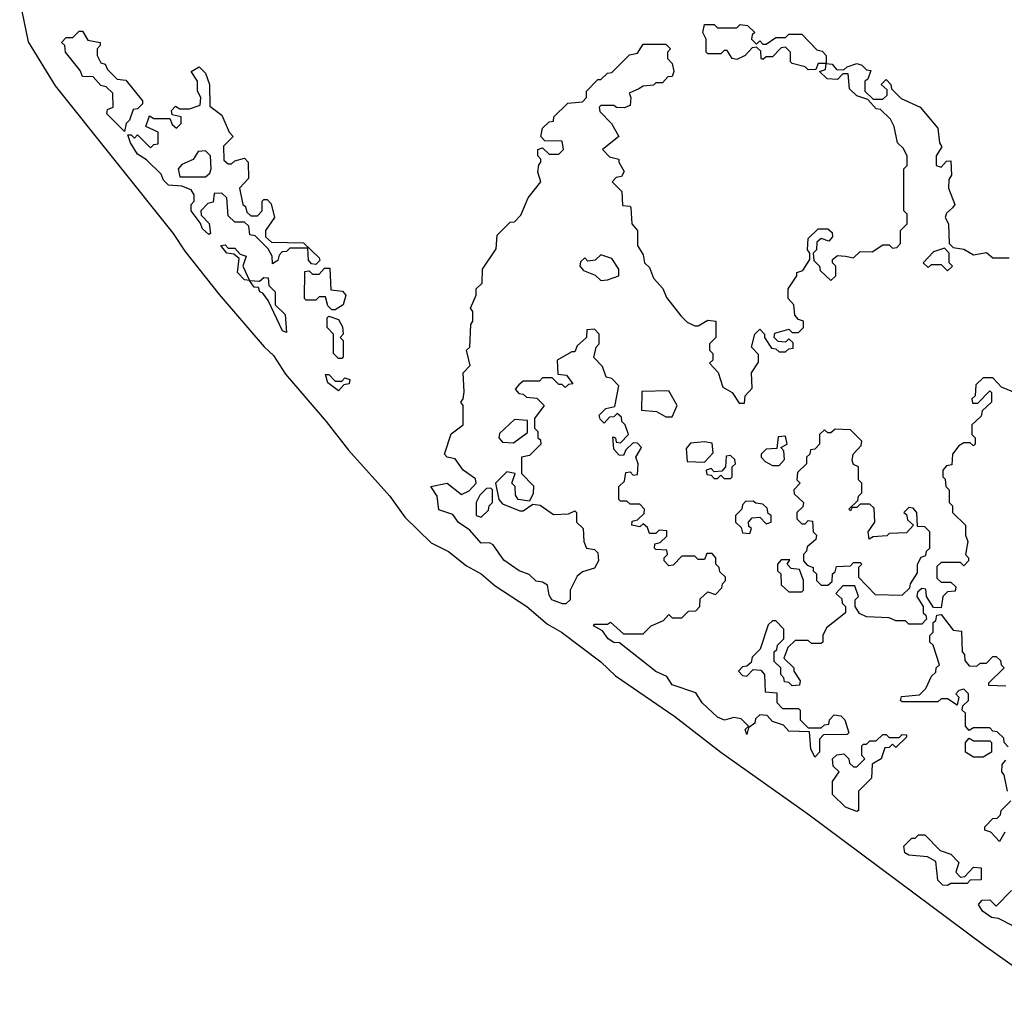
# Model space of a CAD drawing. Extents: x 2708302 to 2968450, y 494490 to 722710.
# Tile 44 of 256: x 2715521 to 2718560, y 688077 to 691075. Entities that reach past the tile are written whole.
import ezdxf

# ---------------------------------------------------------------- set-up
doc = ezdxf.new("R2010")
doc.units = 0

msp = doc.modelspace()

# ---------------------------------------------------------------- linework, layer by layer
at = {"layer": '0CON20XD'}
for points in [[(2715521.2, 691131.2), (2715547, 691007), (2715631.1, 690871.1), (2715995, 690415.8), (2716030.7, 690360.7), (2716137.3, 690227.3), (2716275.6, 690065.6), (2716305, 690038.8), (2716341.5, 689981.5), (2716467.5, 689835), (2716536.4, 689746.4), (2716664, 689605), (2716710.2, 689540.2), (2716791.5, 689461.5), (2716845, 689434), (2716900.2, 689390.2), (2716945, 689365.6), (2716988.2, 689328.2), (2717086, 689265), (2717149.7, 689209.7), (2717193.8, 689185), (2717315, 689093.8), (2717360.2, 689050.2), (2717543.3, 688925), (2717685, 688815.6), (2717953.8, 688625), (2718499.1, 688219.1), (2718697.4, 688077.4)], [(2715845, 690730), (2715790, 690785), (2715791.7, 690798.3), (2715810, 690805), (2715808.3, 690848.3), (2715788.3, 690868.3), (2715771.7, 690871.7), (2715748.3, 690898.3), (2715715, 690900), (2715708.3, 690918.3), (2715662.5, 690975), (2715660, 690995), (2715650, 691005), (2715665, 691020), (2715685, 691020), (2715705, 691040), (2715715, 691040), (2715731.7, 691011.7), (2715770, 691005), (2715770, 690995), (2715760, 690985), (2715760, 690965), (2715771.7, 690941.7), (2715785, 690937.5), (2715791.7, 690921.7), (2715821.7, 690891.7), (2715848.3, 690888.3), (2715900, 690825), (2715900, 690815), (2715885, 690800), (2715871.7, 690798.3), (2715860, 690765), (2715850, 690755), (2715845, 690730)], [(2718070, 690345), (2718095, 690340), (2718115, 690360), (2718151.7, 690358.3), (2718185, 690380), (2718205, 690380), (2718215, 690370), (2718228.3, 690371.7), (2718240, 690385), (2718240, 690425), (2718260, 690445), (2718260, 690475), (2718250, 690485), (2718250, 690615), (2718260, 690625), (2718260, 690655), (2718248.3, 690678.3), (2718230, 690695), (2718220, 690745), (2718208.3, 690768.3), (2718178.3, 690798.3), (2718165, 690800), (2718138.3, 690828.3), (2718105, 690840), (2718081.7, 690861.7), (2718078.3, 690908.3), (2718061.7, 690908.3), (2718045, 690890), (2718013, 690893), (2717990, 690915), (2718008.3, 690921.7), (2718010, 690940), (2717985, 690940), (2717978.3, 690921.7), (2717955, 690920), (2717945, 690930), (2717905, 690940), (2717900, 690945), (2717900, 690975), (2717885, 690990), (2717871.7, 690988.3), (2717845, 690960), (2717825, 690960), (2717815, 690952.5), (2717810, 690955), (2717808.3, 690978.3), (2717795, 690990), (2717781.7, 690988.3), (2717760, 690965), (2717735, 690952.5), (2717720, 690955), (2717705, 690980), (2717695, 690980), (2717685, 690970), (2717645, 690970), (2717640, 690975), (2717640, 691015), (2717630, 691035), (2717635, 691060), (2717665, 691060), (2717675, 691050), (2717735, 691050), (2717745, 691060), (2717767, 691057), (2717790, 691035), (2717781.7, 691028.3), (2717780, 691015), (2717795, 691000), (2717805, 691010), (2717815, 691000), (2717825, 691000), (2717855, 691020), (2717885, 691020), (2717895, 691030), (2717935, 691030), (2717981.7, 690981.7), (2717998.3, 690978.3), (2718010, 690965), (2718010, 690940), (2718028.3, 690938.3), (2718041.7, 690921.7), (2718065, 690920), (2718075, 690930), (2718105, 690940), (2718120, 690935), (2718135, 690920), (2718148.3, 690918.3), (2718138.3, 690891.7), (2718130, 690885), (2718130, 690855), (2718155, 690830), (2718185, 690830), (2718198.3, 690841.7), (2718198.3, 690858.3), (2718180, 690875), (2718195, 690890), (2718210, 690875), (2718211.7, 690861.7), (2718241.7, 690831.7), (2718300, 690805), (2718355, 690740), (2718360, 690695), (2718367.5, 690682.5), (2718350, 690655), (2718350, 690625), (2718365, 690620), (2718381.7, 690638.3), (2718395, 690640), (2718396.7, 690595), (2718388.3, 690581.7), (2718387.5, 690555), (2718407.5, 690505), (2718400, 690495), (2718381.7, 690478.3), (2718377.5, 690465), (2718387.5, 690445), (2718390, 690385), (2718401.7, 690371.7), (2718435, 690367.5), (2718465, 690350), (2718505, 690356.7), (2718525, 690340), (2718575, 690340)], [(2717975, 688800), (2717962.5, 688825), (2717958.3, 688878.3), (2717895, 688880), (2717878.3, 688898.3), (2717845, 688910), (2717828.3, 688928.3), (2717805, 688930), (2717791.7, 688918.3), (2717790, 688905), (2717770, 688890), (2717765, 688870), (2717760, 688885), (2717770, 688895), (2717748.3, 688918.3), (2717725, 688922.5), (2717696.4, 688913.6), (2717675, 688923.3), (2717627, 688967), (2717608.3, 688998.3), (2717535, 689023.3), (2717518.3, 689048.3), (2717485, 689063.8), (2717372.5, 689152.5), (2717355, 689154), (2717337.5, 689165), (2717320, 689190), (2717292.5, 689205), (2717295, 689210), (2717335, 689210), (2717345, 689216.7), (2717385, 689180), (2717445, 689180), (2717470, 689205), (2717508.3, 689221.7), (2717525, 689240), (2717535, 689230), (2717565, 689230), (2717585, 689250), (2717608.3, 689251.7), (2717620, 689265), (2717621.7, 689288.3), (2717645, 689310), (2717668.3, 689301.7), (2717688.3, 689321.7), (2717690, 689335), (2717700, 689345), (2717700, 689355), (2717681.7, 689371.7), (2717680, 689385), (2717670, 689395), (2717670, 689415), (2717658.3, 689428.3), (2717641.7, 689428.3), (2717635, 689410), (2717615, 689410), (2717605, 689420), (2717565, 689420), (2717538.3, 689391.7), (2717525, 689390), (2717510, 689405), (2717510, 689415), (2717520, 689425), (2717518.3, 689438.3), (2717485, 689440), (2717480, 689445), (2717481.7, 689458.3), (2717498.3, 689461.7), (2717518.3, 689481.7), (2717518.3, 689498.3), (2717495, 689500), (2717485, 689490), (2717465, 689490), (2717458.3, 689508.3), (2717445, 689520), (2717435, 689510), (2717410, 689515), (2717411.7, 689528.3), (2717428.3, 689531.7), (2717448.3, 689551.7), (2717450, 689565), (2717435, 689580), (2717405, 689580), (2717395, 689590), (2717375, 689590), (2717370, 689595), (2717370, 689635), (2717388.3, 689651.7), (2717391.7, 689678.3), (2717405, 689680), (2717415, 689670), (2717428.3, 689671.7), (2717430, 689705), (2717422.5, 689725), (2717440, 689755), (2717428.3, 689768.3), (2717415, 689770), (2717391.7, 689748.3), (2717385, 689730), (2717371.7, 689731.7), (2717355, 689750), (2717351.7, 689788.3), (2717360, 689785), (2717361.7, 689771.7), (2717375, 689770), (2717400, 689795), (2717390, 689825), (2717380, 689835), (2717378.3, 689848.3), (2717365, 689860), (2717355, 689850), (2717341.7, 689848.3), (2717325, 689830), (2717313, 689843), (2717310, 689855), (2717330, 689875), (2717358.3, 689881.7), (2717370, 689945), (2717348.3, 689968.3), (2717331.7, 689971.7), (2717320, 690005), (2717293, 690033), (2717300, 690065), (2717310, 690075), (2717310, 690105), (2717295, 690120), (2717271.7, 690118.3), (2717270, 690095), (2717241.7, 690068.3), (2717235, 690050), (2717225, 690050), (2717180, 690025), (2717181.7, 689981.7), (2717208.3, 689978.3), (2717228.3, 689951.7), (2717215, 689950), (2717205, 689940), (2717195, 689950), (2717185, 689950), (2717165, 689970), (2717135, 689970), (2717125, 689960), (2717075, 689960), (2717061.7, 689948.3), (2717050, 689935), (2717061.7, 689921.7), (2717075, 689920), (2717085, 689910), (2717117, 689907), (2717140, 689885), (2717110, 689845), (2717110, 689815), (2717120, 689805), (2717120, 689785), (2717128.3, 689778.3), (2717130, 689765), (2717095, 689730), (2717070, 689725), (2717070, 689675), (2717107, 689637), (2717106.4, 689613.6), (2717095, 689590), (2717060, 689595), (2717051.7, 689608.3), (2717050, 689635), (2717040, 689645), (2717050, 689675), (2717025, 689680), (2716990, 689645), (2717000, 689595), (2717011.7, 689581.7), (2717065, 689560), (2717075, 689560), (2717105, 689580), (2717127, 689577), (2717168.3, 689548.3), (2717215, 689550), (2717235, 689560), (2717240, 689555), (2717240, 689525), (2717260, 689505), (2717262.5, 689465), (2717270, 689445), (2717295, 689440), (2717305, 689430), (2717307.5, 689405), (2717295, 689383.3), (2717258.3, 689371.7), (2717241.7, 689358.3), (2717220, 689315), (2717220, 689285), (2717207, 689273), (2717196.7, 689273.3), (2717164, 689285), (2717155, 689300), (2717150, 689330), (2717135, 689340), (2717115, 689342.5), (2717093.6, 689363.6), (2717062.5, 689375), (2717015, 689407.5), (2716982.5, 689455), (2716970.7, 689460.7), (2716945, 689460), (2716910, 689500), (2716875, 689523.3), (2716858.3, 689548.3), (2716815, 689563.3), (2716810, 689605), (2716790, 689635), (2716840, 689645), (2716885, 689610), (2716908.3, 689621.7), (2716930, 689645), (2716928.3, 689658.3), (2716890, 689685), (2716865, 689720), (2716840, 689725), (2716832.5, 689735), (2716853, 689797), (2716890, 689825), (2716890, 689885), (2716882.5, 689895), (2716890, 689905), (2716893, 689927), (2716890, 689985), (2716911.7, 690008.3), (2716900, 690055), (2716910, 690065), (2716913.3, 690135), (2716920, 690145), (2716920, 690175), (2716912.5, 690185), (2716930, 690225), (2716930, 690245), (2716948.3, 690261.7), (2716950, 690305), (2716991.7, 690368.3), (2716995, 690410), (2717035, 690450), (2717048.3, 690451.7), (2717068.3, 690471.7), (2717090, 690525), (2717130, 690575), (2717120, 690605), (2717123, 690627), (2717130, 690635), (2717130, 690645), (2717120, 690655), (2717120, 690675), (2717135, 690680), (2717155, 690660), (2717185, 690660), (2717200, 690675), (2717195, 690700), (2717141.7, 690701.7), (2717130, 690715), (2717135, 690740), (2717155, 690760), (2717168.3, 690761.7), (2717170, 690775), (2717213, 690817), (2717258.3, 690821.7), (2717270, 690835), (2717270, 690855), (2717305, 690890), (2717315, 690890), (2717335, 690910), (2717348.3, 690911.7), (2717403, 690967), (2717428.3, 690971.7), (2717445, 691000), (2717515, 691000), (2717530, 690985), (2717520, 690975), (2717520, 690955), (2717535, 690940), (2717540, 690915), (2717535, 690900), (2717521.7, 690898.3), (2717505, 690880), (2717485, 690880), (2717477, 690873), (2717445, 690870), (2717431.7, 690861.7), (2717401.7, 690848.3), (2717407.5, 690835), (2717405, 690810), (2717386.7, 690803.3), (2717363.6, 690803.6), (2717355, 690810), (2717315, 690810), (2717310, 690805), (2717311.7, 690791.7), (2717347.5, 690755), (2717370, 690715), (2717320, 690675), (2717341.7, 690651.7), (2717370, 690645), (2717370, 690635), (2717387, 690607), (2717378.3, 690591.7), (2717361.7, 690588.3), (2717350, 690575), (2717380, 690545), (2717381.7, 690501.7), (2717405, 690500), (2717407.5, 690495), (2717410, 690445), (2717427.5, 690425), (2717428.3, 690378.3), (2717445, 690350), (2717450, 690325), (2717465, 690310), (2717477.5, 690277.5), (2717505.8, 690245.8), (2717517.5, 690217.5), (2717561.7, 690161.7), (2717581.7, 690141.7), (2717605, 690130), (2717615, 690130), (2717645, 690147.5), (2717670, 690145), (2717670, 690095), (2717650, 690075), (2717650, 690055), (2717660, 690045), (2717660, 690025), (2717650, 690015), (2717677, 689987), (2717691.7, 689941.7), (2717720, 689925), (2717741.7, 689891.7), (2717758.3, 689891.7), (2717760, 689915), (2717781.7, 689938.3), (2717780, 689985), (2717801.7, 690018.3), (2717801.7, 690041.7), (2717780, 690065), (2717790, 690105), (2717805, 690120), (2717820, 690105), (2717820, 690095), (2717841.7, 690061.7), (2717855, 690060), (2717865, 690050), (2717885, 690050), (2717895, 690060), (2717908.3, 690061.7), (2717908.3, 690078.3), (2717895, 690090), (2717885, 690080), (2717861.7, 690081.7), (2717850, 690095), (2717851.7, 690108.3), (2717895, 690120), (2717905, 690110), (2717925, 690110), (2717940, 690125), (2717940, 690145), (2717925, 690150), (2717913, 690163), (2717910, 690195), (2717892.5, 690215), (2717892.5, 690235), (2717893.3, 690245), (2717920, 690285), (2717920, 690295), (2717938.3, 690301.7), (2717960, 690335), (2717960, 690355), (2717952.5, 690365), (2717955, 690400), (2717985, 690430), (2718015, 690430), (2718028.3, 690418.3), (2718030, 690405), (2718018.3, 690391.7), (2717995, 690400), (2717981.7, 690388.3), (2717980, 690365), (2717970, 690355), (2717971.7, 690331.7), (2717990, 690315), (2717991.7, 690301.7), (2718025, 690270), (2718040, 690285), (2718040, 690315), (2718030, 690325), (2718030, 690335), (2718045, 690347.5), (2718070, 690345)], [(2716435, 690320), (2716421.7, 690321.7), (2716413, 690333), (2716410, 690370), (2716355, 690370), (2716345, 690360), (2716331.7, 690358.3), (2716321.7, 690348.3), (2716318.3, 690331.7), (2716301.7, 690321.7), (2716300, 690345), (2716288.3, 690368.3), (2716248.3, 690408.3), (2716231.7, 690411.7), (2716228.3, 690438.3), (2716215, 690450), (2716185, 690450), (2716165, 690470), (2716160, 690525), (2716145, 690540), (2716121.7, 690538.3), (2716118.3, 690511.7), (2716101.7, 690508.3), (2716080, 690485), (2716081.7, 690471.7), (2716106.4, 690446.4), (2716110, 690415), (2716105, 690412.5), (2716085, 690430), (2716078.3, 690448.3), (2716050, 690485), (2716050, 690505), (2716060, 690515), (2716060, 690535), (2716050, 690550), (2716021.7, 690561.7), (2715980, 690565), (2715965, 690580), (2715958.3, 690598.3), (2715912.5, 690642.5), (2715885, 690660), (2715863.3, 690695), (2715855, 690720), (2715865, 690720), (2715875, 690710), (2715885, 690720), (2715925, 690680), (2715935, 690690), (2715948.3, 690691.7), (2715948.3, 690728.3), (2715910, 690745), (2715921.7, 690778.3), (2715935, 690770), (2715985, 690770), (2715991.7, 690751.7), (2716005, 690740), (2716020, 690755), (2716020, 690775), (2715991.7, 690781.7), (2715990, 690795), (2716001.7, 690808.3), (2716015, 690800), (2716045, 690800), (2716078.3, 690811.7), (2716080, 690835), (2716070, 690855), (2716070, 690885), (2716050, 690915), (2716075, 690930), (2716095, 690910), (2716106.7, 690875), (2716108.3, 690808.3), (2716145, 690780), (2716167.5, 690727.5), (2716180, 690715), (2716150, 690685), (2716151.7, 690641.7), (2716165, 690630), (2716175, 690630), (2716185, 690640), (2716215, 690647.5), (2716226.7, 690635), (2716227.5, 690585), (2716200, 690555), (2716210, 690505), (2716218.3, 690498.3), (2716221.7, 690481.7), (2716235, 690470), (2716255, 690470), (2716270, 690485), (2716270, 690515), (2716275, 690520), (2716285, 690520), (2716297, 690507), (2716307.5, 690465), (2716280, 690425), (2716280, 690405), (2716298.3, 690388.3), (2716396.7, 690386.7), (2716445, 690340), (2716447.5, 690332.5), (2716435, 690320)], [(2716095, 690590), (2716108.3, 690601.7), (2716112.5, 690615), (2716110, 690655), (2716095, 690670), (2716071.7, 690668.3), (2716056.4, 690643.6), (2716021.7, 690628.3), (2716010, 690615), (2716015, 690590), (2716095, 690590)], [(2716345, 690110), (2716332.5, 690115), (2716288.3, 690208.3), (2716271.7, 690231.7), (2716262.5, 690235), (2716258.3, 690248.3), (2716245, 690250), (2716230, 690270), (2716215, 690272.5), (2716193.3, 690295), (2716198.3, 690338.3), (2716181.7, 690351.7), (2716160, 690355), (2716141.7, 690378.3), (2716155, 690380), (2716165, 690370), (2716185, 690370), (2716201.7, 690351.7), (2716220, 690345), (2716210, 690315), (2716230, 690270), (2716261.7, 690268.3), (2716275, 690280), (2716288.3, 690278.3), (2716290, 690255), (2716310, 690235), (2716310, 690195), (2716340, 690165), (2716345, 690110)], [(2718385, 690300), (2718400, 690315), (2718390, 690325), (2718390, 690355), (2718375, 690370), (2718341.7, 690358.3), (2718310, 690325), (2718325, 690310), (2718335, 690320), (2718365, 690320), (2718385, 690300)], [(2717315, 690270), (2717335, 690272.5), (2717370, 690285), (2717370, 690305), (2717348.3, 690338.3), (2717315, 690350), (2717297, 690333), (2717275, 690330), (2717265, 690340), (2717251.7, 690328.3), (2717250, 690315), (2717261.7, 690301.7), (2717297, 690287), (2717315, 690270)], [(2716495, 690180), (2716485, 690180), (2716471.7, 690191.7), (2716465, 690220), (2716445, 690220), (2716435, 690210), (2716405, 690210), (2716400, 690215), (2716401.7, 690298.3), (2716415, 690300), (2716425, 690290), (2716445, 690290), (2716461.7, 690308.3), (2716478.3, 690308.3), (2716481.7, 690241.7), (2716517, 690237), (2716527.5, 690225), (2716520, 690195), (2716495, 690180)], [(2716515, 690030), (2716505, 690030), (2716490, 690045), (2716490, 690105), (2716470, 690125), (2716470, 690155), (2716475, 690160), (2716505, 690150), (2716517, 690127), (2716520, 690105), (2716510, 690095), (2716520, 690085), (2716520, 690035), (2716515, 690030)], [(2716505, 689930), (2716472.5, 689955), (2716465, 689980), (2716475, 689980), (2716495, 689960), (2716515, 689960), (2716525, 689970), (2716540, 689965), (2716538.3, 689951.7), (2716521.7, 689948.3), (2716505, 689930)], [(2718598.3, 689921.7), (2718551.7, 689941.7), (2718525, 689970), (2718495, 689970), (2718471.7, 689948.3), (2718470, 689915), (2718460, 689905), (2718461.7, 689891.7), (2718478.3, 689891.7), (2718515, 689930), (2718520, 689925), (2718520, 689895), (2718491.7, 689868.3), (2718488.3, 689851.7), (2718460, 689825), (2718460, 689795), (2718470, 689785), (2718470, 689765), (2718465, 689760), (2718455, 689770), (2718435, 689770), (2718420, 689760), (2718400, 689735), (2718398.3, 689701.7), (2718381.7, 689698.3), (2718370, 689685), (2718370, 689665), (2718377, 689657), (2718380, 689635), (2718390, 689625), (2718390, 689585), (2718400, 689575), (2718400, 689555), (2718440, 689515), (2718440, 689485), (2718447.5, 689465), (2718440, 689425), (2718450, 689415), (2718450, 689405), (2718435, 689390), (2718425, 689400), (2718365, 689400), (2718351.7, 689388.3), (2718351.7, 689351.7), (2718365, 689340), (2718395, 689340), (2718410, 689325), (2718408.3, 689311.7), (2718385, 689310), (2718370, 689295), (2718365, 689260), (2718341.7, 689261.7), (2718320, 689295), (2718318.3, 689318.3), (2718305, 689320), (2718291.7, 689308.3), (2718290, 689295), (2718310, 689265), (2718310, 689245), (2718318.3, 689238.3), (2718320, 689225), (2718305, 689210), (2718265, 689210), (2718255, 689220), (2718225, 689220), (2718205, 689230), (2718135, 689232.5), (2718113, 689243), (2718100, 689265), (2718100, 689285), (2718110, 689295), (2718098.3, 689328.3), (2718061.7, 689328.3), (2718040, 689305), (2718058.3, 689288.3), (2718060, 689275), (2718070, 689265), (2718070, 689245), (2718011.7, 689198.3), (2718000, 689175), (2718000, 689155), (2717995, 689150), (2717965, 689150), (2717955, 689160), (2717915, 689160), (2717891.7, 689138.3), (2717880, 689105), (2717910, 689075), (2717910, 689065), (2717930, 689035), (2717928.3, 689021.7), (2717905, 689020), (2717895, 689030), (2717881.7, 689031.7), (2717880, 689045), (2717870, 689055), (2717870, 689075), (2717850, 689095), (2717850, 689125), (2717858.3, 689131.7), (2717860, 689145), (2717880, 689165), (2717880, 689195), (2717855, 689220), (2717845, 689220), (2717831.7, 689208.3), (2717807, 689133), (2717781.7, 689108.3), (2717778.3, 689091.7), (2717765, 689080), (2717751.7, 689078.3), (2717740, 689065), (2717751.7, 689051.7), (2717765, 689050), (2717785, 689070), (2717808.3, 689068.3), (2717820, 689055), (2717821.7, 689001.7), (2717858.3, 688998.3), (2717858.3, 688968.3), (2717875, 688950), (2717925, 688950), (2717930, 688945), (2717930, 688915), (2717955, 688890), (2717995, 688890), (2718005, 688900), (2718018.3, 688901.7), (2718020, 688915), (2718035, 688930), (2718055, 688927.5), (2718067.5, 688915), (2718080, 688875), (2718075, 688870), (2718001.7, 688868.3), (2717990, 688855), (2717990, 688815), (2717975, 688800)], [(2717535, 689850), (2717550, 689885), (2717525, 689930), (2717441.7, 689928.3), (2717440, 689870), (2717486.1, 689866.1), (2717515, 689850), (2717535, 689850)], [(2717045, 689770), (2717088.3, 689801.7), (2717088.3, 689838.3), (2717048.3, 689841.7), (2717001.7, 689798.3), (2717000, 689785), (2717011.7, 689771.7), (2717045, 689770)], [(2717865, 689700), (2717881.7, 689718.3), (2717880, 689745), (2717870, 689755), (2717890, 689765), (2717885, 689790), (2717861.7, 689788.3), (2717857.5, 689752.5), (2717825, 689750), (2717810, 689735), (2717810, 689725), (2717821.7, 689711.7), (2717845, 689700), (2717865, 689700)], [(2718245, 689300), (2718268.3, 689321.7), (2718270, 689335), (2718291.7, 689368.3), (2718292.5, 689395), (2718303.6, 689416.4), (2718318.3, 689421.7), (2718320, 689435), (2718330, 689445), (2718330, 689495), (2718315, 689510), (2718291.7, 689511.7), (2718290, 689555), (2718278.3, 689568.3), (2718265, 689570), (2718250, 689555), (2718258.3, 689548.3), (2718261.7, 689531.7), (2718280, 689515), (2718258.3, 689491.7), (2718205, 689490), (2718197, 689483), (2718155, 689480), (2718142.5, 689472.5), (2718140, 689495), (2718160, 689525), (2718158.3, 689568.3), (2718145, 689580), (2718115, 689580), (2718105, 689570), (2718090, 689570), (2718085, 689560), (2718080, 689565), (2718108.3, 689591.7), (2718110, 689605), (2718120, 689615), (2718120, 689645), (2718110, 689655), (2718110, 689695), (2718095, 689702.5), (2718090, 689715), (2718093.3, 689735), (2718118.3, 689761.7), (2718120, 689775), (2718085, 689810), (2718038.3, 689811.7), (2718025, 689800), (2718015, 689800), (2718005, 689810), (2717990, 689795), (2717990, 689765), (2717975, 689750), (2717961.7, 689748.3), (2717960, 689735), (2717950, 689725), (2717950, 689705), (2717921.7, 689678.3), (2717920, 689655), (2717930, 689645), (2717910, 689625), (2717911.7, 689611.7), (2717940, 689585), (2717938.3, 689571.7), (2717920, 689555), (2717920, 689535), (2717935, 689520), (2717945, 689520), (2717955, 689530), (2717968.3, 689528.3), (2717970, 689495), (2717980, 689485), (2717978.3, 689471.7), (2717951.7, 689448.3), (2717950, 689435), (2717940, 689425), (2717940, 689405), (2717951.7, 689391.7), (2717970, 689385), (2717970, 689375), (2717980, 689365), (2717980, 689345), (2717995, 689330), (2718015, 689330), (2718028.3, 689341.7), (2718030, 689365), (2718038.3, 689371.7), (2718041.7, 689388.3), (2718085, 689390), (2718095, 689400), (2718115, 689400), (2718120, 689395), (2718110, 689385), (2718110, 689355), (2718161.7, 689301.7), (2718245, 689300)], [(2717635, 689710), (2717661.7, 689738.3), (2717658.3, 689768.3), (2717635, 689772.5), (2717591.7, 689768.3), (2717578.3, 689751.7), (2717581.7, 689711.7), (2717635, 689710)], [(2717715, 689660), (2717720, 689665), (2717720, 689695), (2717730, 689705), (2717728.3, 689718.3), (2717715, 689730), (2717701.7, 689728.3), (2717700, 689695), (2717688.3, 689681.7), (2717665, 689680), (2717655, 689690), (2717640, 689685), (2717641.7, 689671.7), (2717655, 689670), (2717665, 689660), (2717675, 689660), (2717685, 689670), (2717695, 689660), (2717715, 689660)], [(2716945, 689540), (2716968.3, 689561.7), (2716970, 689575), (2716980, 689585), (2716980, 689625), (2716975, 689630), (2716961.7, 689628.3), (2716941.7, 689608.3), (2716930, 689585), (2716930, 689545), (2716945, 689540)], [(2717775, 689490), (2717780, 689505), (2717771.7, 689511.7), (2717770, 689525), (2717781.7, 689538.3), (2717805, 689540), (2717825, 689520), (2717840, 689525), (2717840, 689545), (2717831.7, 689551.7), (2717828.3, 689568.3), (2717815, 689580), (2717793, 689583), (2717785, 689590), (2717761.7, 689588.3), (2717751.7, 689578.3), (2717750, 689565), (2717730, 689545), (2717730, 689525), (2717748.3, 689508.3), (2717751.7, 689491.7), (2717775, 689490)], [(2717935, 689310), (2717940, 689315), (2717940, 689345), (2717928.3, 689378.3), (2717901.7, 689381.7), (2717890, 689395), (2717898.3, 689408.3), (2717871.7, 689408.3), (2717860, 689395), (2717860, 689375), (2717870, 689365), (2717871.7, 689331.7), (2717895, 689310), (2717935, 689310)], [(2718571.7, 688831.7), (2718560, 688845), (2718558.3, 688858.3), (2718538.3, 688878.3), (2718525, 688880), (2718515, 688890), (2718465, 688890), (2718451.7, 688881.7), (2718440, 688895), (2718440, 688935), (2718430, 688945), (2718431.7, 688958.3), (2718450, 688975), (2718450, 688995), (2718435, 689010), (2718420, 689005), (2718410, 688995), (2718420, 688985), (2718415, 688960), (2718385, 688980), (2718365, 688980), (2718355, 688970), (2718245, 688970), (2718240, 688975), (2718243, 688987), (2718298.3, 688991.7), (2718318.3, 689011.7), (2718335, 689050), (2718348.3, 689061.7), (2718350, 689075), (2718360, 689085), (2718340, 689145), (2718330, 689155), (2718330, 689175), (2718340, 689185), (2718340, 689215), (2718348.3, 689221.7), (2718351.7, 689238.3), (2718365, 689240), (2718401.7, 689191.7), (2718428.3, 689188.3), (2718430, 689125), (2718437, 689117), (2718438.3, 689098.3), (2718451.7, 689081.7), (2718475, 689080), (2718485, 689090), (2718505, 689090), (2718525, 689110), (2718535, 689110), (2718548.3, 689098.3), (2718550, 689085), (2718560, 689075), (2718511.7, 689028.3), (2718511.7, 689021.7), (2718565, 689020)], [(2718105, 688632.5), (2718070, 688645), (2718030, 688685), (2718030, 688725), (2718050, 688755), (2718031.7, 688771.7), (2718030, 688795), (2718043, 688807), (2718065, 688810), (2718080, 688795), (2718081.7, 688781.7), (2718095, 688770), (2718105, 688770), (2718130, 688795), (2718120, 688805), (2718120, 688835), (2718125, 688840), (2718135, 688840), (2718145, 688850), (2718165, 688850), (2718185, 688870), (2718195, 688870), (2718205, 688860), (2718235, 688860), (2718245, 688870), (2718258.3, 688868.3), (2718258.3, 688861.7), (2718225, 688830), (2718215, 688840), (2718205, 688830), (2718191.7, 688828.3), (2718180, 688795), (2718151.7, 688778.3), (2718150, 688735), (2718110, 688695), (2718110, 688635), (2718105, 688632.5)], [(2718495, 688800), (2718465, 688800), (2718440, 688815), (2718440, 688845), (2718451.7, 688858.3), (2718465, 688850), (2718515, 688850), (2718520, 688845), (2718520, 688815), (2718495, 688800)], [(2718570, 688695), (2718560, 688745), (2718552.5, 688755), (2718553, 688777), (2718565, 688790)], [(2718561.7, 688568.3), (2718545, 688540), (2718518.3, 688568.3), (2718500, 688575), (2718500, 688585), (2718525, 688610), (2718538.3, 688611.7), (2718548.3, 688621.7), (2718550, 688635), (2718580, 688665)], [(2718385, 688403.3), (2718370, 688405), (2718355, 688420), (2718348.3, 688478.3), (2718322.5, 688492.5), (2718265, 688497.5), (2718252.5, 688505), (2718250, 688525), (2718275, 688550), (2718285, 688550), (2718295, 688560), (2718315, 688560), (2718361.7, 688511.7), (2718395, 688500), (2718420, 688475), (2718410, 688445), (2718425, 688430), (2718438.3, 688431.7), (2718465, 688460), (2718488.3, 688458.3), (2718488.3, 688421.7), (2718455, 688420), (2718445, 688410), (2718395, 688410), (2718385, 688403.3)], [(2718588.3, 688278.3), (2718541.7, 688301.7), (2718520, 688305), (2718492.5, 688325), (2718480, 688345), (2718491.7, 688358.3), (2718515, 688360), (2718535, 688340), (2718581.7, 688388.3)]]:
    msp.add_lwpolyline(points, dxfattribs=at)

doc.saveas('drawing.dxf')
